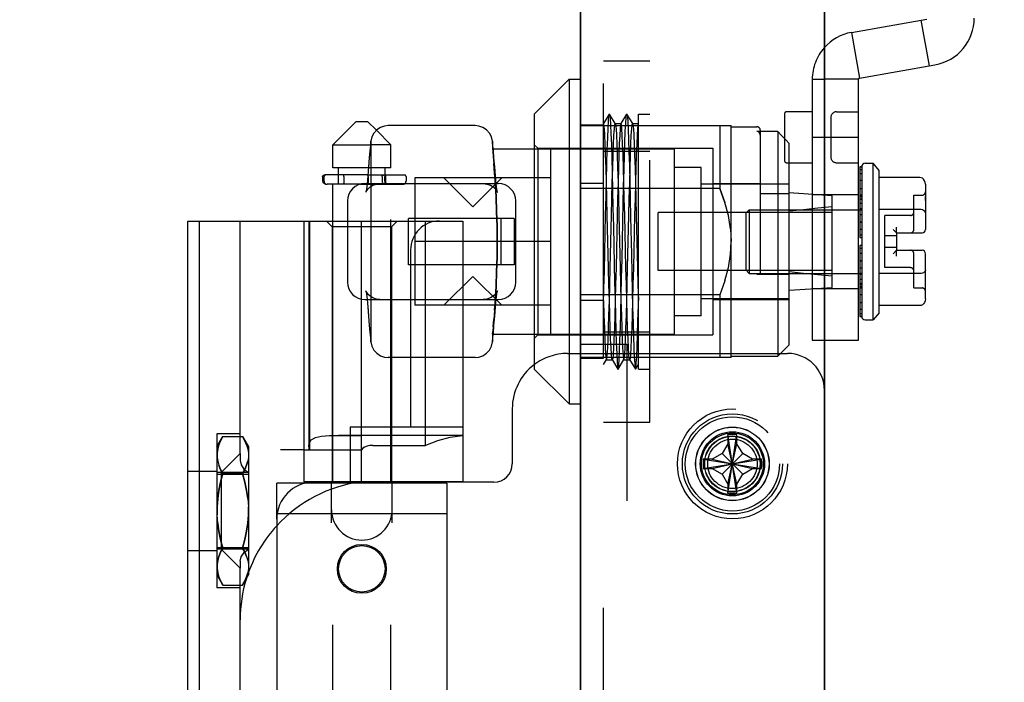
# Model space of a CAD drawing. Header units: inches. Extents: x 0 to 162, y 0 to 105.
# Tile 60 of 80: x 74.29 to 77.63, y 83.99 to 86.24. Entities that reach past the tile are written whole.
import ezdxf

# ---------------------------------------------------------------- set-up
doc = ezdxf.new("R2010")
doc.units = ezdxf.units.IN
doc.header["$LTSCALE"] = 8.904762
doc.header["$MEASUREMENT"] = 0
doc.linetypes.add('HIDDEN', pattern=[0.2, 0.1, -0.1])
doc.layers.get('0').update_dxf_attribs({"linetype": 'CONTINUOUS'})
doc.layers.add('DEFAULT_2', color=8, linetype='HIDDEN')
doc.layers.add('DIMENSIONS', color=7, linetype='CONTINUOUS')
doc.styles.get("Standard").update_dxf_attribs({"font": 'txt', "width": 0.8})
doc.dimstyles.new('DIMSTYLE_2', dxfattribs={"dimtxt": 0.809524, "dimasz": 0.952381, "dimexe": 0.18, "dimexo": 0.0625, "dimgap": 0.09, "dimtad": 0, "dimtih": 1, "dimtoh": 1, "dimdec": 3, "dimzin": 4, "dimdsep": 46, "dimtxsty": 'Standard', "dimblk": '_FILLED', "dimblk1": '_FILLED', "dimblk2": '_FILLED', "dimcen": 0.09, "dimadec": 0, "dimazin": 0, "dimtfac": 1, "dimtdec": 3, "dimtofl": 0, "dimtmove": 0, "dimatfit": 3, "dimldrblk": '_FILLED', "dimfxl": 0, "dimtolj": 1, "dimtzin": 4, "dimarcsym": 0})

# ---------------------------------------------------------------- blocks, each defined once
blk = doc.blocks.new('_FILLED')
at = {"color": 0, "linetype": 'ByBlock'}
blk.add_solid([(0, 0), (-1, 0.2), (-1, -0.2)], dxfattribs=at)
blk = doc.blocks.new('*D2')
at = {"layer": 'DIMENSIONS', "color": 2, "linetype": 'Continuous'}
for p, q in [((76.1937, 86.7446), (76.1937, 75.0539)), ((77.0217, 86.7446), (77.0217, 75.0539)), ((76.1937, 75.911), (74.289, 75.911)), ((77.0217, 75.911), (78.8546, 75.911))]:
    blk.add_line(p, q, dxfattribs=at)
at = {"layer": 'DIMENSIONS', "color": 2, "linetype": 'Continuous', "xscale": 0.9523809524, "yscale": 0.9523809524, "zscale": 0.9523809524}
blk.add_blockref('_FILLED', (76.1937, 75.911), dxfattribs=at)
at = {"layer": 'DIMENSIONS', "color": 2, "linetype": 'Continuous', "xscale": 0.9523809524, "yscale": 0.9523809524, "zscale": 0.9523809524, "rotation": 180}
blk.add_blockref('_FILLED', (77.0217, 75.911), dxfattribs=at)
at = {"layer": 'DIMENSIONS', "color": 2, "linetype": 'Continuous', "width": 0.8}
blk.add_text('.828', height=0.80952, dxfattribs=at).set_placement((79.2593, 75.5062))

msp = doc.modelspace()

# ---------------------------------------------------------------- linework, layer by layer
at = {"color": 3, "linetype": 'Continuous'}
for p, q in [((77.0217, 13.8322), (77.0217, 87.3962)), ((76.1937, 13.8972), (76.1937, 87.3312)), ((75.9617, 84.9217), (75.9617, 84.7342)), ((75.8992, 84.6717), (75.2868, 84.6717)), ((75.1618, 84.5467), (75.1618, 83.4217))]:
    msp.add_line(p, q, dxfattribs=at)
at = {"color": 6, "linetype": 'Continuous'}
for p, q in [((77.1137, 86.1994), (77.3697, 86.2445)), ((77.3496, 86.241), (77.3769, 86.0859)), ((77.1137, 86.1994), (77.1411, 86.0443)), ((77.1411, 86.0443), (77.397, 86.0894)), ((77.1378, 86.0404), (77.0217, 86.0404)), ((77.1378, 85.1546), (77.1378, 86.0404)), ((77.0217, 85.8436), (77.1378, 85.8436)), ((77.0217, 85.1546), (77.1378, 85.1546))]:
    msp.add_line(p, q, dxfattribs=at)
at = {"color": 7, "linetype": 'Continuous'}
for p, q in [((76.0362, 85.9223), (76.1544, 86.0404)), ((76.1544, 86.0404), (76.1544, 84.938)), ((76.1544, 86.0404), (76.1937, 86.0404)), ((75.4312, 85.8966), (75.3524, 85.8179)), ((75.4312, 85.8966), (75.4705, 85.8966)), ((75.4705, 85.8966), (75.5002, 85.867)), ((76.0362, 85.9223), (76.0362, 85.0561)), ((75.8354, 85.8829), (75.5402, 85.8829)), ((75.4815, 85.83), (75.48, 85.8156)), ((75.8949, 85.8232), (75.8942, 85.83)), ((75.3524, 85.7391), (75.3524, 85.8179)), ((75.3524, 85.8179), (75.4802, 85.8179)), ((75.48, 85.8157), (75.4782, 85.7978)), ((75.8948, 85.8239), (75.8945, 85.8264)), ((75.8957, 85.8155), (75.8948, 85.8239)), ((75.8968, 85.8042), (75.8956, 85.8156)), ((75.8974, 85.7976), (75.8957, 85.8155)), ((75.8968, 85.8042), (76.0362, 85.8042)), ((75.477, 85.7836), (75.476, 85.7733)), ((75.4732, 85.7391), (75.3524, 85.7391)), ((75.3721, 85.7153), (75.3721, 85.7391)), ((75.4743, 85.7528), (75.4735, 85.7426)), ((77.1424, 85.7432), (77.1424, 85.5558)), ((77.1483, 85.7432), (77.1424, 85.7432)), ((77.1483, 85.7422), (77.1424, 85.7422)), ((77.1424, 85.7345), (77.1483, 85.7345)), ((77.1483, 85.7432), (77.1483, 85.2353)), ((77.1601, 85.755), (77.1877, 85.755)), ((77.1877, 85.2235), (77.1877, 85.755)), ((77.2073, 85.7309), (77.1877, 85.755)), ((77.2073, 85.2476), (77.2073, 85.7309)), ((75.3175, 85.7103), (75.3175, 85.694)), ((75.4715, 85.7153), (75.3251, 85.7153)), ((75.9064, 85.6861), (75.9054, 85.6973)), ((77.1483, 85.7194), (77.1424, 85.7194)), ((77.1424, 85.6972), (77.1483, 85.6972)), ((77.3451, 85.7067), (77.2073, 85.7067)), ((75.4467, 85.684), (75.3329, 85.684)), ((75.3524, 85.559), (75.3524, 85.684)), ((75.4614, 85.6861), (75.9142, 85.6861)), ((77.1483, 85.6688), (77.1424, 85.6688)), ((77.3648, 85.684), (77.3648, 85.6423)), ((77.1424, 85.6349), (77.1483, 85.6349)), ((77.3648, 85.6282), (77.3648, 85.6337)), ((77.3648, 85.6282), (77.3648, 85.5306)), ((75.4024, 85.627), (75.4024, 85.3514)), ((75.9732, 85.3514), (75.9732, 85.627)), ((77.1378, 85.5975), (77.1424, 85.5975)), ((77.1483, 85.5965), (77.1424, 85.5965)), ((77.3451, 85.598), (77.2073, 85.598)), ((74.8603, 82.4094), (74.8603, 85.559)), ((74.8603, 85.559), (75.4024, 85.559)), ((74.8997, 82.4094), (74.8997, 85.559)), ((75.0374, 84.7694), (75.0374, 85.559)), ((75.254, 85.559), (75.254, 84.6732)), ((77.1424, 85.5558), (77.1483, 85.5558)), ((77.1424, 85.5549), (77.1424, 85.5029)), ((77.1424, 85.5549), (77.1483, 85.5549)), ((77.2546, 85.5306), (77.2664, 85.5187)), ((77.1483, 85.5114), (77.1424, 85.5114)), ((77.1424, 85.5029), (77.1483, 85.5029)), ((77.2664, 85.5187), (77.2664, 85.4597)), ((77.2664, 85.5187), (77.353, 85.5187)), ((77.1424, 85.4755), (77.1424, 85.4235)), ((77.1483, 85.4755), (77.1424, 85.4755)), ((77.1424, 85.4671), (77.1483, 85.4671)), ((77.2546, 85.4479), (77.2664, 85.4597)), ((77.2664, 85.4597), (77.353, 85.4597)), ((77.3648, 85.3502), (77.3648, 85.4479)), ((77.1483, 85.4235), (77.1424, 85.4235)), ((77.1424, 85.4227), (77.1424, 85.2353)), ((77.1483, 85.4227), (77.1424, 85.4227)), ((77.1378, 85.381), (77.1424, 85.381)), ((77.1424, 85.3819), (77.1483, 85.3819)), ((77.3451, 85.3805), (77.2073, 85.3805)), ((77.1483, 85.3436), (77.1424, 85.3436)), ((77.3648, 85.3438), (77.3648, 85.3448)), ((77.3648, 85.2944), (77.3648, 85.3361)), ((77.1424, 85.3097), (77.1483, 85.3097)), ((75.4614, 85.2924), (75.9142, 85.2924)), ((75.4692, 85.2924), (75.4702, 85.2811)), ((77.1483, 85.2812), (77.1424, 85.2812)), ((77.3451, 85.2717), (77.2073, 85.2717)), ((77.1424, 85.2591), (77.1483, 85.2591)), ((77.1483, 85.2439), (77.1424, 85.2439)), ((77.1424, 85.2362), (77.1483, 85.2362)), ((77.1424, 85.2353), (77.1483, 85.2353)), ((77.2073, 85.2476), (77.1877, 85.2235)), ((75.476, 85.2051), (75.4783, 85.1806)), ((77.1601, 85.2235), (77.1877, 85.2235)), ((75.4782, 85.1806), (75.4791, 85.1719)), ((75.4783, 85.1806), (75.48, 85.1627)), ((75.48, 85.1628), (75.4808, 85.1545)), ((75.48, 85.1627), (75.4815, 85.1484)), ((75.8942, 85.1484), (75.8957, 85.163)), ((75.8956, 85.1628), (75.8974, 85.1808)), ((75.8968, 85.1743), (76.0362, 85.1743)), ((75.4808, 85.1545), (75.4811, 85.152)), ((75.8354, 85.0955), (75.5402, 85.0955)), ((75.7934, 85.0955), (75.7934, 84.6732)), ((76.0362, 85.0561), (76.1544, 84.938)), ((76.1544, 84.938), (76.1937, 84.938)), ((75.0374, 84.8274), (75.0461, 84.8274)), ((75.0461, 84.8274), (75.0662, 84.7925)), ((75.0662, 84.7925), (75.0662, 84.357)), ((74.9735, 84.7055), (75.0374, 84.7694)), ((75.254, 84.7815), (75.1742, 84.7815)), ((74.9735, 84.7055), (74.9735, 84.4441)), ((74.9788, 84.7011), (74.9735, 84.6809)), ((74.9759, 84.7067), (74.9788, 84.7011)), ((74.9788, 84.7011), (75.0461, 84.7011)), ((75.1618, 84.5467), (75.1618, 84.6692)), ((75.2646, 84.6692), (75.1618, 84.6692)), ((75.7934, 84.6732), (75.254, 84.6732)), ((75.3524, 84.6717), (75.3524, 84.6732)), ((75.5493, 84.6717), (75.5493, 84.6732)), ((74.9735, 84.4687), (74.9788, 84.4485)), ((74.9735, 84.4441), (75.0374, 84.3801)), ((74.9788, 84.4485), (74.9759, 84.4428)), ((74.9788, 84.4485), (75.0461, 84.4485)), ((75.0374, 83.5883), (75.0374, 84.3801)), ((75.0461, 84.3222), (75.0662, 84.357)), ((75.0374, 84.3222), (75.0461, 84.3222))]:
    msp.add_line(p, q, dxfattribs=at)
at = {"linetype": 'HIDDEN'}
msp.add_line((76.1937, 85.0932), (76.1937, 85.8852), dxfattribs=at)
at = {"color": 8, "linetype": 'HIDDEN'}
for p, q in [((76.1937, 85.8852), (76.2717, 85.8852)), ((76.2717, 85.0932), (76.2717, 85.8852)), ((76.1937, 85.6878), (76.2717, 85.6878)), ((76.1937, 85.2906), (76.2717, 85.2906)), ((76.2717, 85.1405), (76.3517, 85.1405)), ((76.3517, 82.828), (76.3517, 85.1405)), ((76.1937, 85.0932), (76.2717, 85.0932))]:
    msp.add_line(p, q, dxfattribs=at)
at = {"color": 7, "linetype": 'Continuous'}
for points in [[(75.5402, 85.8829), (75.5279, 85.8816), (75.514, 85.8768), (75.5016, 85.8686), (75.4917, 85.8576), (75.4848, 85.8445), (75.4815, 85.83)], [(75.8942, 85.83), (75.8908, 85.8445), (75.8839, 85.8576), (75.874, 85.8686), (75.8617, 85.8768), (75.8477, 85.8816), (75.8354, 85.8829)], [(75.4783, 85.7979), (75.476, 85.7734), (75.4735, 85.7427)], [(75.9054, 85.6973), (75.9021, 85.7425), (75.8996, 85.7732), (75.8974, 85.7976)], [(75.4735, 85.7427), (75.4702, 85.6974), (75.4692, 85.6861)], [(75.3175, 85.7103), (75.3177, 85.7115), (75.3183, 85.7125), (75.3191, 85.7133), (75.32, 85.714), (75.3209, 85.7145), (75.3219, 85.7148), (75.323, 85.7151), (75.324, 85.7152), (75.3251, 85.7153)], [(77.3648, 85.684), (77.3641, 85.6902), (77.362, 85.6957), (77.3586, 85.7006), (77.3545, 85.704), (77.3497, 85.7061), (77.3451, 85.7067)], [(75.3175, 85.694), (75.3179, 85.6917), (75.3189, 85.6898), (75.3202, 85.6883), (75.3218, 85.687), (75.3235, 85.686), (75.3253, 85.6853), (75.3272, 85.6847), (75.3291, 85.6843), (75.331, 85.6841), (75.3329, 85.684)], [(77.3648, 85.6283), (77.3648, 85.6337), (77.3648, 85.6389), (77.3648, 85.6423)], [(77.3648, 85.6423), (77.3648, 85.6388), (77.3648, 85.6341), (77.3648, 85.6283)], [(77.3648, 85.5866), (77.3641, 85.5897), (77.362, 85.5925), (77.3586, 85.5949), (77.3545, 85.5966), (77.3497, 85.5977), (77.3451, 85.598)], [(77.3648, 85.3918), (77.3641, 85.3887), (77.362, 85.386), (77.3586, 85.3835), (77.3545, 85.3818), (77.3497, 85.3808), (77.3451, 85.3805)], [(77.3648, 85.3361), (77.3648, 85.3448), (77.3648, 85.3503)], [(77.3648, 85.2944), (77.3641, 85.2882), (77.362, 85.2828), (77.3586, 85.2779), (77.3545, 85.2744), (77.3497, 85.2723), (77.3451, 85.2717)], [(75.4702, 85.2811), (75.4735, 85.2359), (75.476, 85.2051)], [(75.9021, 85.2358), (75.9054, 85.2811), (75.9064, 85.2924)], [(75.8974, 85.1808), (75.8996, 85.2052), (75.9021, 85.2358)], [(75.4815, 85.1484), (75.4848, 85.134), (75.4917, 85.1209), (75.5016, 85.1099), (75.514, 85.1017), (75.5279, 85.0968), (75.5402, 85.0955)], [(75.8354, 85.0955), (75.8477, 85.0968), (75.8617, 85.1017), (75.874, 85.1099), (75.8839, 85.1209), (75.8908, 85.134), (75.8942, 85.1484)], [(75.0461, 84.8274), (75.0538, 84.8128), (75.0595, 84.7987), (75.0634, 84.7849), (75.0654, 84.7711), (75.0654, 84.7573), (75.0634, 84.7435), (75.0595, 84.7297), (75.0538, 84.7157), (75.0461, 84.7011)], [(75.0461, 84.7011), (75.0538, 84.6719), (75.0595, 84.6437), (75.0634, 84.6161), (75.0654, 84.5885), (75.0654, 84.561), (75.0634, 84.5334), (75.0595, 84.5058), (75.0538, 84.4777), (75.0461, 84.4485)], [(75.0461, 84.4485), (75.0538, 84.4339), (75.0595, 84.4198), (75.0634, 84.406), (75.0654, 84.3922), (75.0654, 84.3784), (75.0634, 84.3647), (75.0595, 84.3508), (75.0538, 84.3368), (75.0461, 84.3222)]]:
    msp.add_lwpolyline(points, dxfattribs=at)
at = {"linetype": 'HIDDEN'}
msp.add_circle((76.7092, 84.7342), 0.125, dxfattribs=at)
at = {"color": 8, "linetype": 'HIDDEN'}
msp.add_circle((76.7092, 84.7342), 0.109, dxfattribs=at)
at = {"color": 3, "linetype": 'Continuous'}
msp.add_circle((75.4508, 84.3777), 0.083, dxfattribs=at)
at = {"color": 7, "linetype": 'Continuous'}
msp.add_circle((75.4508, 84.3777), 0.079, dxfattribs=at)
at = {"color": 6, "linetype": 'Continuous'}
for centre, radius, start, end in [((77.369, 86.2484), 0.1614, 280, 360), ((77.1418, 86.0404), 0.1614, 100, 138.3368), ((77.1418, 86.0404), 0.00394, 100, 180)]:
    msp.add_arc(centre, radius, start, end, dxfattribs=at)
at = {"color": 7, "linetype": 'Continuous'}
for centre, radius, start, end in [((77.1601, 85.7432), 0.0118, 90, 180), ((75.4614, 85.627), 0.0591, 90, 180), ((75.9142, 85.627), 0.0591, 0, 90), ((77.353, 85.5306), 0.0118, 270, 360), ((77.353, 85.4479), 0.0118, 0, 90), ((75.4614, 85.3514), 0.0591, 180, 270), ((75.9142, 85.3514), 0.0591, 270, 360), ((77.1601, 85.2353), 0.0118, 180, 270), ((75.5099, 84.2047), 0.4724, 137.6319, 159.9374), ((75.5099, 84.2047), 0.4724, 162.724, 180)]:
    msp.add_arc(centre, radius, start, end, dxfattribs=at)
at = {"color": 3, "linetype": 'Continuous'}
for centre, radius, start, end in [((76.1492, 84.9217), 0.1875, 127.2327, 180), ((75.8992, 84.7342), 0.0625, 270, 360), ((75.2868, 84.5467), 0.125, 90, 180)]:
    msp.add_arc(centre, radius, start, end, dxfattribs=at)
at = {"layer": 'DEFAULT_2', "color": 8, "linetype": 'HIDDEN'}
for p, q in [((76.2717, 13.8972), (76.2717, 87.3312)), ((76.2717, 86.1029), (76.4292, 86.1029)), ((76.4292, 84.8755), (76.4292, 86.1029)), ((76.9803, 86.0404), (76.9803, 85.1546)), ((76.9803, 86.0404), (77.0217, 86.0404)), ((76.9803, 85.9302), (76.8937, 85.9302)), ((77.063, 85.9302), (77.1378, 85.9302)), ((76.2911, 85.922), (76.2717, 85.8906)), ((76.2911, 85.922), (76.2917, 85.922)), ((76.3114, 85.89), (76.2917, 85.922)), ((76.3501, 85.922), (76.3304, 85.89)), ((76.3501, 85.922), (76.3508, 85.922)), ((76.3705, 85.89), (76.3508, 85.922)), ((76.3898, 85.0561), (76.3898, 85.9223)), ((76.3898, 85.9223), (76.4292, 85.9223)), ((76.8859, 85.9223), (76.8859, 85.7648)), ((77.0433, 85.9105), (77.0433, 85.7766)), ((75.5002, 85.867), (75.5493, 85.8179)), ((76.1937, 85.8829), (76.7055, 85.8829)), ((76.3111, 85.8903), (76.3114, 85.89)), ((76.3111, 85.8903), (76.3308, 85.8903)), ((76.3308, 85.8903), (76.3304, 85.89)), ((76.3701, 85.8903), (76.3705, 85.89)), ((76.3701, 85.8903), (76.3898, 85.8903)), ((76.3898, 85.8906), (76.3895, 85.89)), ((76.3898, 85.8903), (76.3895, 85.89)), ((76.6662, 85.8829), (76.6662, 85.6696)), ((76.7055, 85.0955), (76.7055, 85.8829)), ((76.7055, 85.879), (76.7922, 85.879)), ((76.863, 85.8631), (76.7922, 85.8631)), ((76.804, 85.8672), (76.804, 85.379)), ((76.863, 85.8631), (76.863, 85.0995)), ((76.9803, 85.8436), (77.0217, 85.8436)), ((75.5493, 85.8179), (75.4802, 85.8179)), ((75.4811, 85.8228), (75.4811, 85.1556)), ((75.5493, 85.7391), (75.5493, 85.8179)), ((75.8945, 85.8228), (75.8945, 85.8031)), ((75.8945, 85.8042), (75.8954, 85.7946)), ((75.8946, 85.8042), (75.8968, 85.8042)), ((75.8974, 85.7978), (75.8968, 85.8042)), ((75.8974, 85.7976), (75.8974, 85.7978)), ((76.0481, 85.8061), (76.0362, 85.818)), ((76.0362, 85.8042), (76.5126, 85.8042)), ((76.0481, 85.8061), (76.0481, 85.1723)), ((76.0481, 85.8061), (76.6425, 85.8061)), ((76.0914, 85.8042), (76.0914, 85.1743)), ((76.2717, 85.7961), (76.4292, 85.7961)), ((76.5126, 85.1743), (76.5126, 85.8042)), ((76.6425, 85.8061), (76.6425, 85.1723)), ((76.9024, 85.1388), (76.9024, 85.8218)), ((75.8954, 85.7948), (75.897, 85.7781)), ((75.9013, 85.7528), (75.8996, 85.7733)), ((75.5493, 85.7391), (75.4732, 85.7391)), ((75.5296, 85.684), (75.5296, 85.7391)), ((75.9054, 85.6974), (75.9021, 85.7426)), ((76.6032, 85.7412), (76.5126, 85.7412)), ((76.6032, 85.2373), (76.6032, 85.7412)), ((76.8937, 85.7569), (76.9803, 85.7569)), ((77.063, 85.7569), (77.1378, 85.7569)), ((75.3229, 85.694), (75.3229, 85.7103)), ((75.3721, 85.684), (75.3721, 85.7153)), ((75.39, 85.7103), (75.39, 85.694)), ((75.471, 85.7083), (75.4702, 85.6973)), ((75.4715, 85.7153), (75.5958, 85.7153)), ((75.4726, 85.7103), (75.4726, 85.694)), ((75.5194, 85.7103), (75.5194, 85.694)), ((75.5294, 85.694), (75.5294, 85.7103)), ((75.5308, 85.7103), (75.5308, 85.694)), ((75.6008, 85.7103), (75.6008, 85.694)), ((75.6307, 85.7058), (75.6307, 85.2727)), ((76.0914, 85.7058), (75.6307, 85.7058)), ((75.8276, 85.6073), (75.7292, 85.7058)), ((75.8276, 85.6073), (75.926, 85.7058)), ((75.9054, 85.6973), (75.9054, 85.6974)), ((75.4467, 85.684), (75.5908, 85.684)), ((75.4658, 85.6616), (75.4649, 85.6579)), ((75.4668, 85.6676), (75.4657, 85.6615)), ((75.468, 85.6756), (75.4668, 85.6675)), ((75.4691, 85.6856), (75.468, 85.6755)), ((75.4692, 85.6861), (75.4691, 85.6855)), ((75.5493, 84.6732), (75.5493, 85.684)), ((75.9065, 85.6854), (75.9064, 85.6861)), ((75.9077, 85.6754), (75.9065, 85.6856)), ((75.9088, 85.6673), (75.9076, 85.6756)), ((75.9099, 85.6614), (75.9088, 85.6676)), ((75.9107, 85.6578), (75.9098, 85.6616)), ((76.6662, 85.6696), (76.1937, 85.6696)), ((76.9024, 85.6841), (76.6032, 85.6841)), ((76.6425, 85.6861), (76.804, 85.6861)), ((76.6837, 85.6221), (76.6662, 85.6696)), ((76.6662, 85.6696), (76.6837, 85.6222)), ((75.4649, 85.658), (75.4646, 85.6569)), ((75.911, 85.6568), (75.9107, 85.658)), ((75.9109, 85.6572), (75.911, 85.6568)), ((75.9109, 85.6571), (75.911, 85.6568)), ((76.804, 85.6523), (76.9024, 85.6523)), ((77.0481, 85.6447), (76.9024, 85.6546)), ((76.9803, 85.6487), (77.1378, 85.6487)), ((77.0481, 85.3337), (77.0481, 85.6447)), ((77.1483, 85.6467), (77.1424, 85.6467)), ((77.1483, 85.6461), (77.1424, 85.6461)), ((77.1483, 85.6413), (77.1424, 85.6413)), ((77.1483, 85.6319), (77.1424, 85.6319)), ((77.3255, 85.5306), (77.3255, 85.6467)), ((77.3255, 85.6467), (77.353, 85.6467)), ((76.6957, 85.5779), (76.6837, 85.6222)), ((76.7546, 85.5857), (76.7664, 85.5975)), ((76.7664, 85.5975), (76.7664, 85.381)), ((76.7664, 85.5975), (77.1378, 85.5975)), ((77.1483, 85.6182), (77.1424, 85.6182)), ((77.1483, 85.6006), (77.1424, 85.6006)), ((77.1424, 85.5975), (77.1483, 85.5975)), ((77.3497, 85.5977), (77.3451, 85.598)), ((75.6091, 85.4105), (75.6091, 85.568)), ((75.9686, 85.568), (75.6091, 85.568)), ((75.9231, 85.568), (75.9231, 85.4105)), ((75.9686, 85.568), (75.9686, 85.4105)), ((76.2886, 85.3997), (76.2844, 85.5787)), ((76.3237, 85.5792), (76.328, 85.4001)), ((76.3477, 85.4002), (76.3434, 85.5788)), ((76.3828, 85.5783), (76.387, 85.3999)), ((76.4575, 85.3908), (76.4575, 85.5876)), ((77.0481, 85.5876), (76.4575, 85.5876)), ((76.7032, 85.5325), (76.6956, 85.578)), ((76.7546, 85.5857), (76.7546, 85.3928)), ((77.1483, 85.5795), (77.1424, 85.5795)), ((77.227, 85.4006), (77.227, 85.5778)), ((77.3136, 85.5778), (77.227, 85.5778)), ((75.2708, 85.559), (75.2708, 84.7966)), ((75.2726, 85.559), (75.2726, 84.7815)), ((75.3504, 85.5393), (75.3308, 85.559)), ((75.3504, 85.5393), (75.3504, 84.6732)), ((75.5512, 85.5393), (75.3504, 85.5393)), ((75.3524, 84.6732), (75.3524, 85.559)), ((75.4024, 85.559), (75.7934, 85.559)), ((75.4491, 85.559), (75.4491, 84.6732)), ((75.5512, 85.5393), (75.5709, 85.559)), ((75.5512, 85.5393), (75.5512, 84.6732)), ((75.6674, 84.7972), (75.6674, 85.559)), ((75.7934, 85.559), (75.7934, 85.0955)), ((76.7031, 85.5327), (76.7055, 85.4892)), ((77.1483, 85.53), (77.1424, 85.53)), ((77.2664, 85.5187), (77.2664, 85.5384)), ((77.2664, 85.5089), (77.227, 85.5089)), ((75.6162, 85.4606), (75.6162, 84.8602)), ((76.0914, 85.4892), (75.6307, 85.4892)), ((76.7031, 85.4458), (76.7055, 85.4892)), ((77.2664, 85.4695), (77.227, 85.4695)), ((76.6956, 85.4004), (76.7032, 85.4459)), ((77.1483, 85.4485), (77.1424, 85.4485)), ((77.2664, 85.44), (77.2664, 85.4597)), ((77.3255, 85.3317), (77.3255, 85.4479)), ((75.9686, 85.4105), (75.6091, 85.4105)), ((76.6837, 85.3563), (76.6957, 85.4006)), ((77.1483, 85.3989), (77.1424, 85.3989)), ((77.3136, 85.4006), (77.227, 85.4006)), ((75.8276, 85.3711), (75.7292, 85.2727)), ((75.8276, 85.3711), (75.926, 85.2727)), ((77.0481, 85.3908), (76.4575, 85.3908)), ((76.7546, 85.3928), (76.7664, 85.381)), ((76.7664, 85.381), (77.1378, 85.381)), ((76.7922, 85.379), (76.9024, 85.379)), ((77.1424, 85.381), (77.1483, 85.381)), ((77.1483, 85.3779), (77.1424, 85.3779)), ((77.3497, 85.3808), (77.3451, 85.3805)), ((77.3648, 85.3918), (77.3641, 85.3887)), ((76.6837, 85.3564), (76.6662, 85.3088)), ((76.9024, 85.3239), (77.0481, 85.3337)), ((76.9803, 85.3298), (77.1378, 85.3298)), ((77.1483, 85.3602), (77.1424, 85.3602)), ((77.1483, 85.3465), (77.1424, 85.3465)), ((77.1483, 85.3371), (77.1424, 85.3371)), ((77.1483, 85.3323), (77.1424, 85.3323)), ((77.1424, 85.3317), (77.1483, 85.3317)), ((77.3255, 85.3317), (77.353, 85.3317)), ((77.3648, 85.3448), (77.3648, 85.3448)), ((77.3648, 85.3396), (77.3648, 85.3438)), ((75.4646, 85.3217), (75.4649, 85.3206)), ((75.4648, 85.3212), (75.4646, 85.3217)), ((75.4647, 85.3213), (75.4646, 85.3216)), ((75.4649, 85.3206), (75.4657, 85.317)), ((75.4653, 85.3189), (75.4657, 85.3169)), ((75.4657, 85.317), (75.4668, 85.311)), ((75.4668, 85.3111), (75.468, 85.3029)), ((75.468, 85.303), (75.4691, 85.2929)), ((75.9065, 85.2929), (75.9077, 85.303)), ((75.9076, 85.3028), (75.9088, 85.3111)), ((75.9088, 85.3109), (75.9099, 85.317)), ((75.9098, 85.3168), (75.9107, 85.3206)), ((75.9107, 85.3205), (75.911, 85.3215)), ((76.6662, 85.3088), (76.1937, 85.3088)), ((76.9024, 85.2943), (76.6032, 85.2943)), ((76.6662, 85.3088), (76.6662, 85.0955)), ((75.4691, 85.293), (75.4692, 85.2924)), ((75.471, 85.2701), (75.4735, 85.2358)), ((76.0914, 85.2727), (75.6307, 85.2727)), ((75.9046, 85.2701), (75.9054, 85.2811)), ((75.9064, 85.2924), (75.9065, 85.293)), ((76.6425, 85.2924), (76.9024, 85.2924)), ((75.8996, 85.2051), (75.9021, 85.2358)), ((76.6032, 85.2373), (76.5126, 85.2373)), ((75.897, 85.2003), (75.8954, 85.1837)), ((75.897, 85.2003), (75.8991, 85.2248)), ((75.8974, 85.1806), (75.8992, 85.2003)), ((75.8945, 85.1743), (75.8954, 85.1838)), ((75.8945, 85.1753), (75.8945, 85.1556)), ((75.8946, 85.1743), (75.8968, 85.1743)), ((76.0362, 85.1743), (76.5126, 85.1743)), ((76.0481, 85.1723), (76.0362, 85.1605)), ((76.0481, 85.1723), (76.6425, 85.1723)), ((76.2717, 85.1824), (76.4292, 85.1824)), ((76.1937, 85.1405), (76.2717, 85.1405)), ((76.9024, 85.1388), (76.863, 85.0995)), ((76.9803, 85.1546), (77.0217, 85.1546)), ((76.7055, 85.0955), (76.1937, 85.0955)), ((76.7055, 85.0995), (76.863, 85.0995)), ((76.2717, 85.0719), (76.2819, 85.0884)), ((76.2816, 85.0881), (76.2819, 85.0884)), ((76.2816, 85.0881), (76.3013, 85.0881)), ((76.3009, 85.0884), (76.3206, 85.0564)), ((76.3013, 85.0881), (76.3009, 85.0884)), ((76.3213, 85.0564), (76.341, 85.0884)), ((76.3406, 85.0881), (76.341, 85.0884)), ((76.3406, 85.0881), (76.3603, 85.0881)), ((76.36, 85.0884), (76.3797, 85.0564)), ((76.3603, 85.0881), (76.36, 85.0884)), ((76.3803, 85.0564), (76.3898, 85.0719)), ((76.3206, 85.0564), (76.3213, 85.0564)), ((76.3898, 85.0561), (76.4292, 85.0561)), ((75.4117, 84.8602), (75.4117, 84.6732)), ((75.4117, 84.8602), (75.7934, 84.8602)), ((76.2717, 84.8755), (76.4292, 84.8755)), ((74.9587, 84.8362), (74.9587, 84.3134)), ((75.0374, 84.8362), (74.9587, 84.8362)), ((74.9587, 84.7925), (74.9788, 84.8274)), ((74.9788, 84.8274), (75.0374, 84.8274)), ((75.7934, 84.8311), (75.3718, 84.8311)), ((75.7934, 84.8307), (75.4479, 84.8307)), ((76.6938, 84.8335), (76.6937, 84.8325)), ((76.6937, 84.8325), (76.6937, 84.8027)), ((76.6938, 84.635), (76.7247, 84.8335)), ((76.7247, 84.635), (76.6938, 84.8335)), ((76.7247, 84.8325), (76.7247, 84.8335)), ((76.7247, 84.8027), (76.7247, 84.8325)), ((75.2719, 84.7875), (75.2708, 84.7972)), ((75.4885, 84.7972), (75.6674, 84.7972)), ((76.6937, 84.8027), (76.6743, 84.7691)), ((76.6937, 84.6657), (76.7247, 84.8027)), ((76.7247, 84.6657), (76.6937, 84.8027)), ((76.7441, 84.7691), (76.7247, 84.8027)), ((75.0374, 84.7694), (75.0374, 84.7452)), ((75.254, 84.7815), (75.4499, 84.7815)), ((76.6743, 84.7691), (76.6407, 84.7497)), ((76.6743, 84.6993), (76.7441, 84.7691)), ((76.7441, 84.6993), (76.6743, 84.7691)), ((76.7777, 84.7497), (76.7441, 84.7691)), ((76.61, 84.7188), (76.8085, 84.7497)), ((76.6109, 84.7497), (76.61, 84.7497)), ((76.61, 84.7497), (76.8085, 84.7188)), ((76.6407, 84.7497), (76.6109, 84.7497)), ((76.6407, 84.7187), (76.7777, 84.7497)), ((76.6407, 84.7497), (76.7777, 84.7187)), ((76.8075, 84.7497), (76.7777, 84.7497)), ((76.8085, 84.7497), (76.8075, 84.7497)), ((74.8603, 84.7096), (74.9587, 84.7096)), ((75.0656, 84.7055), (74.9587, 84.7055)), ((74.9587, 84.6998), (75.0662, 84.6998)), ((74.9712, 84.7157), (74.9759, 84.7067)), ((75.0656, 84.7055), (75.0656, 84.4441)), ((76.61, 84.7188), (76.6109, 84.7187)), ((76.6109, 84.7187), (76.6407, 84.7187)), ((76.6407, 84.7187), (76.6743, 84.6993)), ((76.6743, 84.6993), (76.6937, 84.6657)), ((76.7247, 84.6657), (76.7441, 84.6993)), ((76.7441, 84.6993), (76.7777, 84.7187)), ((76.7777, 84.7187), (76.8075, 84.7187)), ((76.8075, 84.7187), (76.8085, 84.7188)), ((75.7398, 84.6692), (75.2646, 84.6692)), ((75.3478, 84.5342), (75.3478, 84.6692)), ((75.3524, 83.2967), (75.3524, 84.6717)), ((75.5493, 83.2967), (75.5493, 84.6717)), ((75.5538, 84.5342), (75.5538, 84.6692)), ((75.7398, 84.6692), (75.7398, 83.2992)), ((76.6937, 84.6657), (76.6937, 84.6359)), ((76.7247, 84.6359), (76.7247, 84.6657)), ((76.6937, 84.6359), (76.6938, 84.635)), ((76.7247, 84.635), (76.7247, 84.6359)), ((75.1618, 84.5652), (75.7398, 84.5652)), ((74.8603, 84.4399), (74.9587, 84.4399)), ((74.9587, 84.4498), (75.0662, 84.4498)), ((75.0656, 84.4441), (74.9587, 84.4441)), ((75.0374, 84.4043), (75.0374, 84.3801)), ((74.9587, 84.357), (74.9788, 84.3222)), ((75.0374, 84.3134), (74.9587, 84.3134)), ((74.9788, 84.3222), (75.0374, 84.3222))]:
    msp.add_line(p, q, dxfattribs=at)
at = {"layer": 'DEFAULT_2', "linetype": 'HIDDEN'}
msp.add_line((76.1492, 85.1092), (76.8967, 85.1092), dxfattribs=at)
at = {"layer": 'DEFAULT_2', "color": 8, "linetype": 'HIDDEN'}
for points in [[(76.2759, 85.4531), (76.2786, 85.5805), (76.28, 85.6421), (76.2814, 85.7002), (76.2828, 85.7536), (76.2842, 85.8011), (76.2856, 85.8417), (76.287, 85.8746), (76.2883, 85.8993), (76.2897, 85.9153), (76.2911, 85.922)], [(76.2917, 85.922), (76.2925, 85.9194), (76.2939, 85.9073), (76.2953, 85.8858), (76.2967, 85.8558), (76.2981, 85.818), (76.2995, 85.7731), (76.3008, 85.7218), (76.3022, 85.665), (76.3037, 85.6041), (76.3051, 85.5406), (76.3079, 85.4122)], [(76.3213, 85.0564), (76.3218, 85.0581), (76.3232, 85.0689), (76.3246, 85.0888), (76.326, 85.1176), (76.3274, 85.1546), (76.3288, 85.1989), (76.3302, 85.2495), (76.3316, 85.3055), (76.333, 85.3655), (76.3344, 85.4284), (76.3358, 85.4926), (76.3372, 85.5566), (76.3385, 85.6185), (76.3399, 85.6775), (76.3413, 85.7325), (76.3427, 85.7825), (76.3441, 85.8262), (76.3455, 85.8626), (76.3469, 85.8909), (76.3482, 85.9103), (76.3496, 85.9205), (76.3501, 85.922)], [(76.3508, 85.922), (76.351, 85.9215), (76.3524, 85.9133), (76.3538, 85.896), (76.3551, 85.87), (76.3565, 85.836), (76.3579, 85.7945), (76.3593, 85.7463), (76.3606, 85.6924), (76.362, 85.6341), (76.3634, 85.5723)], [(76.2844, 85.5787), (76.283, 85.6359), (76.2816, 85.6898), (76.2802, 85.7395), (76.2787, 85.7835), (76.2773, 85.8207), (76.2759, 85.8505), (76.2745, 85.8726), (76.2731, 85.8859), (76.2717, 85.8903)], [(76.2942, 85.3997), (76.2984, 85.5786), (76.2998, 85.6357), (76.3013, 85.6897), (76.3027, 85.7394), (76.3041, 85.7834), (76.3055, 85.8205), (76.3069, 85.8504), (76.3083, 85.8724), (76.3097, 85.8859), (76.3111, 85.8903)], [(76.3114, 85.89), (76.3125, 85.8859), (76.3139, 85.8726), (76.3153, 85.8506), (76.3167, 85.8208), (76.3181, 85.7837), (76.3195, 85.7396), (76.3209, 85.6899), (76.3223, 85.6362), (76.3237, 85.5792)], [(76.3304, 85.89), (76.3294, 85.8859), (76.328, 85.8724), (76.3266, 85.8505), (76.3252, 85.8206), (76.3238, 85.7833), (76.3223, 85.7393), (76.3209, 85.6896), (76.3195, 85.6356), (76.3181, 85.5786)], [(76.3434, 85.5788), (76.342, 85.636), (76.3406, 85.6899), (76.3392, 85.7394), (76.3378, 85.7835), (76.3364, 85.8208), (76.335, 85.8506), (76.3336, 85.8726), (76.3322, 85.8859), (76.3308, 85.8903)], [(76.3533, 85.3999), (76.3575, 85.5784), (76.3589, 85.6356), (76.3603, 85.6896), (76.3617, 85.7392), (76.3631, 85.7832), (76.3645, 85.8206), (76.3659, 85.8505), (76.3673, 85.8725), (76.3687, 85.8858), (76.3701, 85.8903)], [(76.3705, 85.89), (76.3716, 85.8858), (76.373, 85.8725), (76.3744, 85.8504), (76.3758, 85.8202), (76.3772, 85.7829), (76.3786, 85.739), (76.38, 85.6894), (76.3814, 85.6356), (76.3828, 85.5783)], [(76.3895, 85.89), (76.3884, 85.8858), (76.387, 85.8724), (76.3856, 85.8504), (76.3842, 85.8205), (76.3828, 85.7832), (76.3814, 85.7393), (76.38, 85.6897), (76.3786, 85.6355), (76.3772, 85.5784), (76.373, 85.3999)], [(76.804, 85.8507), (76.8033, 85.8547), (76.8016, 85.8582), (76.7989, 85.8608), (76.7956, 85.8625), (76.7922, 85.8631)], [(76.9024, 85.8218), (76.8896, 85.8353), (76.8764, 85.8491), (76.863, 85.8631)], [(75.4811, 85.8239), (75.4812, 85.826), (75.4815, 85.83)], [(75.8942, 85.83), (75.8945, 85.826), (75.8945, 85.8239)], [(75.897, 85.7784), (75.8991, 85.7536), (75.9017, 85.7216), (75.9043, 85.6833), (75.9067, 85.6399), (75.9086, 85.5917), (75.9099, 85.5406), (75.9103, 85.4892)], [(75.9103, 85.4892), (75.9099, 85.5407), (75.9086, 85.5918), (75.9067, 85.64), (75.9043, 85.6835), (75.9017, 85.7219), (75.8991, 85.7539)], [(75.39, 85.7103), (75.39, 85.7117), (75.3898, 85.7129), (75.3895, 85.7139), (75.3891, 85.7147), (75.3887, 85.7151), (75.3883, 85.7153)], [(75.4726, 85.7103), (75.4725, 85.7117), (75.4722, 85.713), (75.4717, 85.714), (75.4712, 85.7147), (75.4707, 85.7151), (75.4701, 85.7153)], [(75.5194, 85.7103), (75.5197, 85.7117), (75.5204, 85.713), (75.5215, 85.714), (75.5228, 85.7147), (75.5242, 85.7151), (75.5256, 85.7153)], [(75.3229, 85.694), (75.3233, 85.6914), (75.3243, 85.689), (75.3258, 85.6869), (75.3279, 85.6854), (75.3303, 85.6844), (75.3329, 85.684)], [(75.39, 85.694), (75.3899, 85.6916), (75.3896, 85.6894), (75.3892, 85.6875), (75.3886, 85.686), (75.388, 85.6849), (75.3873, 85.6842), (75.3866, 85.684)], [(75.4646, 85.6568), (75.4653, 85.6584), (75.4676, 85.6626), (75.4722, 85.6685), (75.4792, 85.675), (75.4887, 85.6808), (75.5006, 85.6848), (75.5123, 85.6861)], [(75.4647, 85.657), (75.4646, 85.6568), (75.4652, 85.6582), (75.4674, 85.6623), (75.4718, 85.6681), (75.4788, 85.6747), (75.4883, 85.6806), (75.5002, 85.6847), (75.5123, 85.6861)], [(75.4726, 85.694), (75.4724, 85.6915), (75.472, 85.6893), (75.4713, 85.6875), (75.4706, 85.686), (75.4697, 85.6849), (75.4689, 85.6842), (75.468, 85.684)], [(75.5194, 85.694), (75.5198, 85.6915), (75.5209, 85.6893), (75.5225, 85.6875)], [(75.5225, 85.6875), (75.5245, 85.686), (75.5267, 85.6849), (75.5291, 85.6842), (75.5316, 85.684)], [(75.8633, 85.6861), (75.875, 85.6848), (75.8869, 85.6808), (75.8964, 85.675), (75.9035, 85.6685), (75.908, 85.6626), (75.9103, 85.6584), (75.9109, 85.6572)], [(75.8633, 85.6861), (75.8755, 85.6847), (75.8873, 85.6806), (75.8969, 85.6747), (75.9038, 85.6681), (75.9082, 85.6623), (75.9104, 85.6582), (75.9109, 85.6571)], [(77.0481, 85.6067), (76.9995, 85.6022), (76.9509, 85.5974), (76.9024, 85.5924)], [(77.3641, 85.5897), (77.362, 85.5925), (77.3586, 85.5949), (77.3545, 85.5966)], [(76.3181, 85.5786), (76.3139, 85.4), (76.3125, 85.3429), (76.3111, 85.2889), (76.3097, 85.2394), (76.3083, 85.1953), (76.3069, 85.1579), (76.3055, 85.128), (76.3041, 85.106), (76.3027, 85.0926), (76.3013, 85.0881)], [(76.3634, 85.5723), (76.3662, 85.4449), (76.3676, 85.3824), (76.3689, 85.3223), (76.3703, 85.2656), (76.3717, 85.2136), (76.3731, 85.1671), (76.3745, 85.1277), (76.3759, 85.0963), (76.3773, 85.0737), (76.3787, 85.0602), (76.3797, 85.0564)], [(75.9017, 85.2568), (75.9043, 85.2951), (75.9067, 85.3385), (75.9086, 85.3868), (75.9099, 85.4378), (75.9103, 85.4892)], [(75.9103, 85.4892), (75.9099, 85.4378), (75.9086, 85.3867), (75.9067, 85.3384), (75.9043, 85.295), (75.9017, 85.2566)], [(76.2717, 85.2727), (76.2731, 85.3294), (76.2745, 85.3901), (76.2759, 85.4531)], [(76.2819, 85.0884), (76.283, 85.0926), (76.2844, 85.106), (76.2858, 85.128), (76.2872, 85.1579), (76.2886, 85.1951), (76.29, 85.2393), (76.2914, 85.2889), (76.2928, 85.3428), (76.2942, 85.3997)], [(76.3009, 85.0884), (76.2999, 85.0926), (76.2984, 85.1059), (76.297, 85.128), (76.2956, 85.1579), (76.2942, 85.1951), (76.2928, 85.2392), (76.2914, 85.289), (76.29, 85.3427), (76.2886, 85.3997)], [(76.3079, 85.4122), (76.3093, 85.35), (76.3106, 85.2908), (76.312, 85.236), (76.3134, 85.1868), (76.3148, 85.1444), (76.3162, 85.1094), (76.3176, 85.0828), (76.319, 85.0651), (76.3204, 85.0568), (76.3206, 85.0564)], [(76.328, 85.4001), (76.3294, 85.3429), (76.3308, 85.289), (76.3322, 85.2392), (76.3336, 85.1951), (76.335, 85.1579), (76.3364, 85.1281), (76.3378, 85.106), (76.3392, 85.0926), (76.3406, 85.0881)], [(76.341, 85.0884), (76.342, 85.0926), (76.3434, 85.106), (76.3448, 85.1279), (76.3462, 85.1578), (76.3477, 85.1951), (76.3491, 85.2391), (76.3505, 85.2886), (76.3519, 85.3426), (76.3533, 85.3999)], [(76.36, 85.0884), (76.3589, 85.0926), (76.3575, 85.1061), (76.3561, 85.128), (76.3547, 85.158), (76.3533, 85.1954), (76.3519, 85.2394), (76.3505, 85.2889), (76.3491, 85.343), (76.3477, 85.4002)], [(76.373, 85.3999), (76.3716, 85.3429), (76.3702, 85.2889), (76.3688, 85.2394), (76.3673, 85.1953), (76.3659, 85.158), (76.3645, 85.128), (76.3631, 85.106), (76.3617, 85.0926), (76.3603, 85.0881)], [(76.387, 85.3999), (76.3884, 85.3427), (76.3898, 85.2887)], [(77.0481, 85.3718), (76.9995, 85.3762), (76.9509, 85.381), (76.9024, 85.3861)], [(77.3648, 85.3361), (77.3648, 85.3396), (77.3648, 85.3444), (77.3648, 85.3501)], [(75.5123, 85.2924), (75.5002, 85.2937), (75.4883, 85.2979), (75.4788, 85.3038), (75.4718, 85.3103), (75.4674, 85.3162), (75.4652, 85.3202), (75.4647, 85.3213)], [(75.5123, 85.2924), (75.5006, 85.2936), (75.4887, 85.2976), (75.4792, 85.3034), (75.4722, 85.3099), (75.4676, 85.3158), (75.4653, 85.32), (75.4648, 85.3212)], [(75.911, 85.3217), (75.9103, 85.32), (75.908, 85.3158), (75.9035, 85.3099), (75.8964, 85.3034), (75.8869, 85.2976), (75.875, 85.2936), (75.8633, 85.2924)], [(75.911, 85.3214), (75.911, 85.3217), (75.9104, 85.3202), (75.9082, 85.3162), (75.9038, 85.3103), (75.8969, 85.3038), (75.8873, 85.2979), (75.8755, 85.2937), (75.8633, 85.2924)], [(76.2717, 85.2886), (76.2731, 85.2392), (76.2745, 85.1951), (76.2759, 85.1578), (76.2774, 85.1278), (76.2788, 85.1058), (76.2802, 85.0926), (76.2816, 85.0881)], [(76.3803, 85.0564), (76.3815, 85.0616), (76.3829, 85.0761), (76.3842, 85.0998), (76.3856, 85.1319), (76.387, 85.172), (76.3884, 85.2193), (76.3898, 85.2727)], [(75.9017, 85.2568), (75.8991, 85.2245), (75.897, 85.2001)], [(75.4815, 85.1484), (75.4812, 85.1524), (75.4811, 85.1546)], [(75.8945, 85.1546), (75.8945, 85.1524), (75.8942, 85.1484)], [(76.3797, 85.0564), (76.3801, 85.0562), (76.3803, 85.0564)], [(74.9788, 84.8274), (74.9712, 84.8128), (74.9654, 84.7987), (74.9615, 84.7849), (74.9595, 84.7711), (74.9595, 84.7573), (74.9615, 84.7435), (74.9654, 84.7297), (74.9712, 84.7157)], [(74.9615, 84.7849), (74.9654, 84.7987), (74.9712, 84.8128), (74.9788, 84.8274)], [(75.0595, 84.7987), (75.0538, 84.8128), (75.0461, 84.8274)], [(75.2708, 84.7972), (75.2715, 84.8039), (75.2786, 84.816), (75.2929, 84.824), (75.3142, 84.8286), (75.3414, 84.8306), (75.3717, 84.8311)], [(75.3717, 84.8311), (75.4094, 84.8308), (75.4479, 84.8307)], [(75.7934, 84.8296), (75.7497, 84.8233), (75.7075, 84.8124), (75.6674, 84.7972)], [(76.7092, 84.8337), (76.704, 84.8337), (76.6989, 84.8336), (76.6938, 84.8335)], [(76.7247, 84.8335), (76.7196, 84.8336), (76.7144, 84.8337), (76.7092, 84.8337)], [(75.4885, 84.7972), (75.4782, 84.7965), (75.4685, 84.7947), (75.4601, 84.7915), (75.4537, 84.7871), (75.4499, 84.7815)], [(75.2726, 84.7815), (75.2725, 84.7835), (75.2723, 84.7855), (75.2719, 84.7875)], [(74.9788, 84.7011), (74.9712, 84.7157), (74.9654, 84.7297)], [(75.0374, 84.7452), (75.0408, 84.7305), (75.0506, 84.7168), (75.0656, 84.7055)], [(75.0461, 84.7011), (75.0538, 84.7157), (75.0595, 84.7297), (75.0634, 84.7436)], [(76.61, 84.7497), (76.6098, 84.7394), (76.6098, 84.7291), (76.61, 84.7188)], [(76.8085, 84.7188), (76.8087, 84.7291), (76.8087, 84.7394), (76.8085, 84.7497)], [(74.9615, 84.5334), (74.9595, 84.561), (74.9595, 84.5886), (74.9615, 84.6161), (74.9654, 84.6438), (74.9712, 84.6719), (74.9788, 84.7011)], [(75.0634, 84.6161), (75.0634, 84.6161), (75.0595, 84.6438), (75.0538, 84.6719), (75.0461, 84.7011)], [(74.9735, 84.6809), (74.9712, 84.6719), (74.9654, 84.6437), (74.9615, 84.6161), (74.9595, 84.5885), (74.9595, 84.561)], [(76.6938, 84.635), (76.6989, 84.6348), (76.704, 84.6347), (76.7092, 84.6347)], [(76.7092, 84.6347), (76.7144, 84.6347), (76.7196, 84.6348), (76.7247, 84.635)], [(75.0461, 84.4485), (75.0538, 84.4777), (75.0595, 84.5058), (75.0634, 84.5335), (75.0654, 84.561), (75.0654, 84.5886)], [(74.9788, 84.4485), (74.9712, 84.4777), (74.9654, 84.5058), (74.9615, 84.5335)], [(74.9615, 84.5334), (74.9654, 84.5058), (74.9712, 84.4777), (74.9735, 84.4687)], [(74.9759, 84.4428), (74.9712, 84.4339), (74.9654, 84.4198), (74.9615, 84.406), (74.9595, 84.3922), (74.9595, 84.3784), (74.9615, 84.3647), (74.9654, 84.3508), (74.9712, 84.3368), (74.9788, 84.3222)], [(74.9615, 84.406), (74.9654, 84.4198), (74.9712, 84.4339), (74.9788, 84.4485)], [(75.0374, 84.4043), (75.0408, 84.419), (75.0507, 84.4327), (75.0656, 84.4441)], [(75.0595, 84.4198), (75.0538, 84.4339), (75.0461, 84.4485)], [(75.0461, 84.3222), (75.0538, 84.3368), (75.0595, 84.3508), (75.0634, 84.3647)], [(74.9788, 84.3222), (74.9712, 84.3368), (74.9654, 84.3508)]]:
    msp.add_lwpolyline(points, dxfattribs=at)
for radius in [0.1865, 0.17, 0.16, 0.1245, 0.105, 0.095, 0.094, 0.084]:
    msp.add_circle((76.7092, 84.7342), radius, dxfattribs=at)
for centre, radius, start, end in [((77.1418, 86.0404), 0.1614, 138.3368, 180), ((76.8937, 85.9223), 0.00787, 90, 179.9994), ((77.063, 85.9105), 0.0197, 90, 179.9993), ((76.7922, 85.8672), 0.0118, 0, 90), ((76.8937, 85.7648), 0.00787, 180.0006, 270), ((77.063, 85.7766), 0.0197, 180.0007, 270), ((75.3279, 85.7103), 0.005, 90, 180), ((75.5344, 85.7103), 0.005, 90, 180), ((75.5358, 85.7103), 0.005, 90, 180), ((75.5958, 85.7103), 0.005, 0, 90), ((75.5394, 85.694), 0.01, 180, 270), ((75.5408, 85.694), 0.01, 180, 270), ((75.5908, 85.694), 0.01, 270, 360), ((77.353, 85.6585), 0.0118, 270, 359.9992), ((77.3136, 85.5896), 0.0118, 270, 359.9997), ((75.7146, 85.4606), 0.0984, 90, 180), ((77.3136, 85.5306), 0.0118, 270, 0), ((77.3136, 85.4479), 0.0118, 360, 90), ((77.3136, 85.3888), 0.0118, 0.0003, 90), ((77.353, 85.3199), 0.0118, 0.0008, 90), ((75.5099, 84.2047), 0.4724, 97.3926, 137.6319), ((75.4508, 84.5782), 0.103, 180, 360), ((75.5099, 84.2047), 0.4724, 159.9374, 162.724)]:
    msp.add_arc(centre, radius, start, end, dxfattribs=at)
at = {"layer": 'DEFAULT_2', "linetype": 'HIDDEN'}
for centre, radius, start, end in [((76.1492, 84.9217), 0.1875, 90, 127.2327), ((76.8967, 84.9842), 0.125, 0, 90)]:
    msp.add_arc(centre, radius, start, end, dxfattribs=at)

# ---------------------------------------------------------------- dimensions: what is measured, and where the dimension line sits
at = {"layer": 'DIMENSIONS', "color": 2, "linetype": 'Continuous'}
dim = msp.add_linear_dim(base=(76.1937, 75.911), p1=(77.0217, 86.7446), p2=(76.1937, 86.7446), angle=180, dimstyle='DIMSTYLE_2', dxfattribs=at)
dim.commit()
dim.dimension.update_dxf_attribs({"geometry": '*D2', "text_midpoint": (80.5546, 75.911), "dimtype": 160})

doc.saveas('drawing.dxf')
